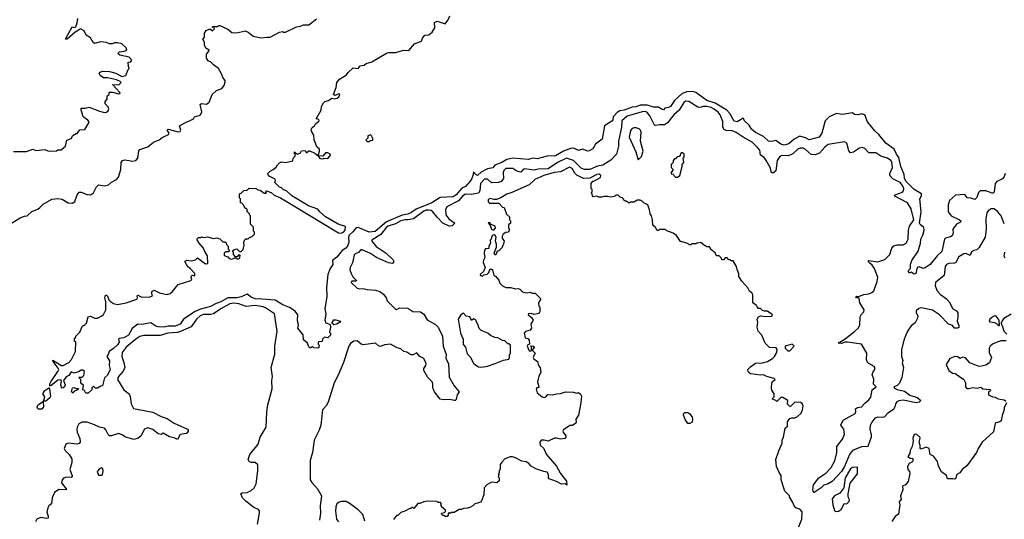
# Model space of a CAD drawing. Extents: x 2240384 to 2404287, y 351326 to 526670.
# Tile 142 of 256: x 2297866 to 2307606, y 439993 to 444937. Entities that reach past the tile are written whole.
import ezdxf

# ---------------------------------------------------------------- set-up
doc = ezdxf.new("R2010")
doc.units = 0

msp = doc.modelspace()

# ---------------------------------------------------------------- linework, layer by layer
at = {"layer": '0CON20XD'}
for points in [[(2297786.7, 442923.3), (2297870, 442975), (2297915, 442992.5), (2297940, 442995), (2297985, 443037.5), (2298045, 443062.5), (2298065, 443077.5), (2298097, 443113), (2298185, 443160), (2298245, 443168), (2298285, 443160.8), (2298345.6, 443125.6), (2298388.3, 443121.7), (2298410.9, 443139.1), (2298435, 443203.3), (2298455, 443230), (2298475, 443231.4), (2298535, 443205.7), (2298567, 443203), (2298596, 443225), (2298625, 443283.3), (2298645, 443303.3), (2298705, 443291.4), (2298745, 443302.5), (2298775, 443329.2), (2298825, 443356.2), (2298842.7, 443377.3), (2298865.8, 443455), (2298870, 443525), (2298882.5, 443545), (2298905, 443548.8), (2298985, 443538), (2299015, 443543.3), (2299034.1, 443565.9), (2299045, 443640), (2299055, 443653.3), (2299135, 443680), (2299190, 443725), (2299245, 443747.5), (2299275, 443772.5), (2299338.3, 443801.7), (2299345.8, 443815), (2299326.2, 443845), (2299335, 443853.8), (2299435, 443827.5), (2299455, 443830), (2299460, 443845), (2299446.7, 443885), (2299505, 443918.8), (2299546.7, 443935), (2299585.5, 443954.5), (2299595, 443976.7), (2299642.3, 443987.7), (2299655, 443996.7), (2299668, 444025), (2299651.7, 444098.3), (2299665, 444108.8), (2299715, 444102.5), (2299739.3, 444120.7), (2299768.8, 444195), (2299813.1, 444236.9), (2299866.7, 444255), (2299890, 444285), (2299899.3, 444320.7), (2299898.8, 444335), (2299874.3, 444364.3), (2299865.5, 444395.5), (2299834.1, 444454.1), (2299785, 444488.8), (2299755, 444518.8), (2299735, 444526.2), (2299715, 444557.5), (2299713, 444597), (2299738, 444625), (2299740, 444635), (2299707.5, 444655), (2299696, 444685), (2299695.7, 444715.7), (2299677.5, 444745), (2299693.3, 444765), (2299693.3, 444805), (2299710.7, 444829.3), (2299747.5, 444847.5), (2299775, 444827.5), (2299792.5, 444845), (2299788.3, 444858.3), (2299771.7, 444861.7), (2299775, 444870), (2299825, 444870), (2299835, 444880), (2299845, 444880), (2299925, 444844), (2299965, 444808.8), (2300015, 444806.7), (2300095, 444827.1), (2300125, 444814), (2300174.2, 444774.2), (2300255, 444757.5), (2300312.3, 444762.3), (2300345.5, 444764.5), (2300435, 444812.5), (2300465, 444820), (2300473, 444813), (2300495, 444812.5), (2300605, 444866.2), (2300645, 444871.2), (2300675, 444886), (2300725, 444886.2), (2300803.3, 444945)], [(2297805, 443633.3), (2297935, 443633.3), (2297995, 443656.7), (2298025, 443643.3), (2298115, 443652.5), (2298145, 443640), (2298185, 443637.5), (2298231.7, 443638.3), (2298245, 443650), (2298275, 443650), (2298320, 443685), (2298333.6, 443746.4), (2298375, 443762.5), (2298390.7, 443789.3), (2298425, 443810), (2298435, 443810), (2298461.7, 443848.3), (2298510, 443850), (2298550, 443915), (2298552.5, 443925), (2298541.7, 443941.7), (2298494, 443974), (2298473.3, 444045), (2298475, 444060), (2298515, 444060), (2298555, 444071.2), (2298655, 444031.2), (2298705, 444020), (2298725, 444023.3), (2298740, 444035), (2298748.8, 444055), (2298742.5, 444075), (2298713, 444103), (2298712.5, 444125), (2298730, 444155), (2298730, 444185), (2298750, 444195), (2298751.7, 444218.3), (2298785, 444220), (2298846.4, 444203.6), (2298860, 444205), (2298856.7, 444215), (2298783.3, 444296.7), (2298846.7, 444293.3), (2298870, 444315), (2298860, 444325), (2298822.3, 444342.3), (2298735, 444362.5), (2298695, 444360), (2298663.3, 444385), (2298654, 444405), (2298662.4, 444417.6), (2298683.7, 444426.3), (2298755, 444424.6), (2298817.2, 444407.2), (2298875, 444376.2), (2298916.4, 444383.6), (2298940, 444445), (2298950, 444455), (2298942.5, 444472.5), (2298940, 444515), (2298965, 444520), (2298977, 444537), (2298947.5, 444565), (2298856.1, 444586.1), (2298842.5, 444595), (2298840, 444605), (2298855, 444620), (2298900, 444625), (2298927.5, 444635), (2298919.3, 444659.3), (2298877, 444697), (2298835, 444707.5), (2298805, 444707.5), (2298783, 444697), (2298755, 444696.7), (2298725, 444712.5), (2298665, 444716.7), (2298605, 444700), (2298591.7, 444711.7), (2298565, 444758.8), (2298524.1, 444784.1), (2298503.3, 444825), (2298475, 444844), (2298465, 444843.8), (2298415, 444813.8), (2298335, 444742.9), (2298320, 444745), (2298346.9, 444795), (2298385, 444867.5), (2298405, 444860), (2298420, 444865), (2298436.2, 444905), (2298440.5, 444949.5)], [(2298848.6, 441745), (2298835, 441720.8), (2298795, 441683.1), (2298750, 441655), (2298742.5, 441625), (2298727.5, 441605), (2298755, 441560), (2298750, 441515), (2298760.8, 441475), (2298735, 441420), (2298706.4, 441393.6), (2298686.2, 441315), (2298668.3, 441311.7), (2298635, 441290), (2298615, 441290), (2298595, 441310), (2298580, 441295), (2298580, 441275), (2298545, 441240), (2298521.7, 441241.7), (2298506.4, 441266.4), (2298490, 441275), (2298497, 441317), (2298471.7, 441341.7), (2298470, 441375), (2298450, 441395), (2298455, 441400), (2298485, 441400), (2298500, 441415), (2298507.5, 441455), (2298489.3, 441469.3), (2298475, 441468.8), (2298448.6, 441451.4), (2298405, 441438.8), (2298375, 441453.3), (2298353.6, 441416.4), (2298325, 441403.3), (2298298.8, 441365), (2298316.2, 441325), (2298308.8, 441305), (2298295, 441293.3), (2298285, 441290), (2298280, 441300), (2298273.8, 441325), (2298280, 441365), (2298265, 441374), (2298245, 441370), (2298175.6, 441314.4), (2298165, 441313.3), (2298164.5, 441334.5), (2298173.2, 441355), (2298245, 441454.3), (2298251.8, 441475), (2298248.2, 441488.2), (2298196.2, 441555), (2298192.5, 441567.5), (2298262, 441525), (2298275, 441514.4), (2298295, 441514.2), (2298352.5, 441545), (2298380, 441575), (2298417.5, 441655), (2298420, 441745), (2298410, 441755), (2298410, 441785), (2298420, 441795), (2298420, 441805), (2298460, 441845), (2298485, 441900), (2298495, 441910), (2298505, 441910), (2298527, 441933), (2298542.5, 441997.5), (2298565, 442002.5), (2298605, 441982.5), (2298635, 441982.5), (2298680, 442005), (2298695, 442020), (2298716.7, 442065), (2298716.7, 442145), (2298710, 442185), (2298715, 442210), (2298725, 442210), (2298735, 442200), (2298747.5, 442165), (2298765, 442147.5), (2298795, 442127.5), (2298835, 442120), (2298920, 442135), (2299025, 442172.5), (2299030, 442185), (2299027.5, 442205), (2299035, 442212.5), (2299075, 442191.2), (2299156.4, 442193.6), (2299180, 442205), (2299172.5, 442225), (2299173, 442247), (2299195, 442260), (2299250, 442235), (2299323, 442217), (2299353.6, 442226.4), (2299375, 442242.5), (2299433.9, 442316.1), (2299560, 442355), (2299570, 442365), (2299561.2, 442385), (2299567, 442403), (2299575, 442407.5), (2299598.3, 442401.7), (2299597.5, 442425), (2299555, 442472.5), (2299530.7, 442490.7), (2299500, 442545), (2299515, 442557.5), (2299565, 442550), (2299605, 442560), (2299625, 442580), (2299705, 442520), (2299727, 442523), (2299725, 442600), (2299702.5, 442635), (2299686.1, 442676.1), (2299642.5, 442725), (2299620, 442765), (2299635, 442780), (2299655, 442780), (2299665, 442787.5), (2299685, 442782.5), (2299725, 442787.5), (2299785, 442772.5), (2299815, 442777.5), (2299845, 442770), (2299875, 442740), (2299895, 442740), (2299908.3, 442728.3), (2299911.7, 442711.7), (2299930, 442695), (2299930, 442665), (2299938.3, 442658.3), (2299940, 442645), (2299935, 442640), (2299901.7, 442638.3), (2299890, 442625), (2299890, 442605), (2299925, 442590), (2299940, 442575), (2299965, 442567.5), (2299995, 442580), (2300005, 442580), (2300015, 442570), (2300035, 442570), (2300045, 442580), (2300048.3, 442608.3), (2300035, 442610), (2300018.3, 442591.7), (2300001.7, 442591.7), (2299980, 442615), (2299980, 442635), (2299971.7, 442648.3), (2299985, 442660), (2300015, 442670), (2300041.7, 442641.7), (2300058.3, 442641.7), (2300077, 442663), (2300087.5, 442705), (2300082.5, 442725), (2300090, 442755), (2300103, 442767), (2300125, 442770), (2300138.3, 442781.7), (2300165, 442790), (2300190, 442815), (2300190, 442835), (2300180, 442845), (2300180, 442885), (2300150, 442915), (2300150, 442995), (2300140, 443005), (2300140, 443015), (2300111.7, 443041.7), (2300120, 443055), (2300105, 443070), (2300095, 443070), (2300080, 443105), (2300065, 443120), (2300050, 443125), (2300050, 443165), (2300040, 443175), (2300040, 443215), (2300058.3, 443221.7), (2300083, 443247), (2300115, 443250), (2300135, 443270), (2300203, 443267), (2300225, 443252.5), (2300245, 443250), (2300285, 443220), (2300305, 443220), (2300307.5, 443225), (2300297.5, 443235), (2300307.5, 443245), (2300355, 443225.5), (2300385, 443200.8), (2300445.2, 443175.2), (2300560, 443105), (2301019.4, 442829.4), (2301045, 442824.4), (2301070.3, 442835), (2301086.4, 442855), (2301089.7, 442889.7), (2301015.7, 442915), (2300892.1, 442985), (2300834.3, 443035), (2300815, 443062.5), (2300723.1, 443095), (2300559.4, 443195), (2300504.3, 443244.3), (2300475, 443254.4), (2300455, 443272), (2300435, 443280), (2300390, 443325), (2300397.5, 443345), (2300395, 443360), (2300335, 443390), (2300323, 443403), (2300322.5, 443415), (2300345, 443437.5), (2300375, 443453.3), (2300403, 443477), (2300415, 443500), (2300435, 443520), (2300455, 443530), (2300495, 443522.5), (2300568.3, 443541.7), (2300570, 443565), (2300590, 443585), (2300590, 443605), (2300580, 443615), (2300585, 443630), (2300601.7, 443611.7), (2300615, 443607.5), (2300645, 443620), (2300655, 443640), (2300691.7, 443641.7), (2300705, 443620), (2300725, 443640), (2300735, 443640), (2300785, 443617.5), (2300820, 443590), (2300833.3, 443635), (2300832.5, 443655), (2300805, 443680), (2300778.3, 443748.3), (2300777.5, 443795), (2300752.5, 443835), (2300750.7, 443849.3), (2300760.7, 443869.3), (2300783, 443887), (2300793.6, 443906.4), (2300830, 443935), (2300825, 443950), (2300800, 443955), (2300847, 444043), (2300853, 444077), (2300872.5, 444115), (2300885, 444126.7), (2300921.7, 444138.3), (2300955, 444160), (2300985, 444153.3), (2301008.3, 444161.7), (2301023.3, 444175), (2301032.5, 444195), (2301025, 444202.5), (2300985, 444187.5), (2300970, 444195), (2300996.7, 444265), (2301003.8, 444315), (2301030.7, 444349.3), (2301099.3, 444390.7), (2301116.2, 444415), (2301165, 444461.2), (2301216, 444454), (2301235, 444481.2), (2301272.3, 444487.7), (2301295, 444503.3), (2301349.5, 444520.5), (2301493.9, 444606.1), (2301516.4, 444613.6), (2301585, 444613.3), (2301666.1, 444633.9), (2301715, 444631.2), (2301770.8, 444699.2), (2301842.5, 444725), (2301852.5, 444755), (2301875, 444782.5), (2301915, 444788), (2301947, 444813), (2301972.5, 444855), (2301970.7, 444909.3), (2301995, 444922.5), (2302075, 444897.5), (2302104, 444935), (2302122.5, 444975)], [(2307614.7, 443415), (2307605, 443385.6), (2307587.9, 443362.1), (2307533.8, 443335), (2307516.7, 443315), (2307505.9, 443234.1), (2307498.3, 443221.7), (2307485, 443218.8), (2307422.9, 443242.9), (2307367.3, 443242.7), (2307351.9, 443228.1), (2307335, 443176.7), (2307315, 443156.7), (2307275, 443171.2), (2307240, 443175), (2307215, 443207.5), (2307125, 443202), (2307063.9, 443146.1), (2307049.7, 443105), (2307052, 443035), (2307079.1, 442995), (2307164.3, 442955), (2307176.5, 442945), (2307174.4, 442935), (2307132.5, 442915), (2307096.9, 442865), (2307100, 442825), (2307090.8, 442799.2), (2307075, 442788), (2307025, 442776), (2307015, 442766.2), (2306987, 442643), (2306940.5, 442599.5), (2306872.5, 442515), (2306825, 442482.5), (2306803.6, 442476.4), (2306765, 442490), (2306751.7, 442488.3), (2306736.7, 442465), (2306735, 442430), (2306715, 442420), (2306685, 442437.5), (2306665, 442430), (2306657.5, 442445), (2306657.5, 442455), (2306677.5, 442475), (2306678.8, 442515), (2306692.5, 442555), (2306753, 442647), (2306778.8, 442725), (2306782.1, 442765), (2306801.1, 442805), (2306812.3, 442855), (2306810.2, 442880.2), (2306775, 442911.3), (2306768.6, 442925), (2306784.6, 443034.6), (2306771.8, 443165), (2306785.7, 443195), (2306786.2, 443215), (2306715, 443258.2), (2306635, 443335.9), (2306619.8, 443365), (2306616.2, 443406.2), (2306584.3, 443484.3), (2306562.6, 443572.6), (2306540.4, 443605), (2306517.1, 443657.1), (2306435, 443714.4), (2306365, 443801.2), (2306325, 443836.2), (2306253.8, 443925), (2306225, 443996), (2306195, 444005.7), (2306165, 443996.7), (2306125, 444000), (2306105, 444015.8), (2306005, 444000), (2305945, 444010), (2305875, 443976.1), (2305834, 443936), (2305801.4, 443815), (2305775, 443775.4), (2305675, 443747.6), (2305639.3, 443769.3), (2305585, 443782.7), (2305526.8, 443753.2), (2305475, 443708.5), (2305430, 443695), (2305395, 443705.8), (2305345, 443741.2), (2305305, 443730), (2305275, 443735.7), (2305225, 443780), (2305145, 443822), (2305105, 443853.1), (2305082.6, 443892.6), (2305036.5, 443935), (2305025, 443958.8), (2305015, 443958.6), (2304995.6, 443945), (2304965, 443926.9), (2304935, 443931.5), (2304889.8, 444009.8), (2304861.6, 444041.6), (2304745, 444109.8), (2304665, 444136.1), (2304555, 444216.2), (2304525, 444227.5), (2304465, 444222.9), (2304420.8, 444205), (2304345, 444138.1), (2304305, 444077.3), (2304285, 444067.3), (2304248.3, 444061.7), (2304233.8, 444046.2), (2304215, 444050.8), (2304185, 444071.1), (2304135, 444071.4), (2304075, 444091.5), (2304005, 444091.3), (2303965, 444076.2), (2303925, 444071.1), (2303845, 444041.1), (2303802.2, 444035), (2303775, 444019.2), (2303735.4, 443975), (2303733.3, 443945), (2303725, 443931.8), (2303650.6, 443885), (2303628, 443755), (2303563.8, 443705), (2303535, 443657.5), (2303499.5, 443640.5), (2303485, 443636.2), (2303435, 443654.2), (2303395, 443642.5), (2303355, 443663.1), (2303325, 443665.4), (2303245, 443634.6), (2303165, 443589.7), (2303084.5, 443585.5), (2302985, 443560.6), (2302945, 443568.1), (2302895, 443554), (2302745, 443565.3), (2302685, 443553.8), (2302636.7, 443525), (2302565, 443497.1), (2302545, 443471.4), (2302495, 443460.7), (2302432, 443428), (2302395, 443395.7), (2302380.5, 443400.5), (2302355, 443432.5), (2302352.9, 443405), (2302339.6, 443365), (2302321.2, 443338.8), (2302275.8, 443285), (2302241.3, 443268.7), (2302185, 443204.7), (2302155, 443185.5), (2302025, 443178), (2301943.3, 443125), (2301789.5, 443060.5), (2301735, 443024.3), (2301705, 443011.7), (2301648.6, 443001.4), (2301493.1, 442936.9), (2301382.3, 442842.3), (2301323.8, 442835), (2301215, 442880.8), (2301195, 442878), (2301161.9, 442838.1), (2301124.5, 442805.5), (2301118.1, 442785), (2301121.4, 442735), (2301107.5, 442695), (2301093.8, 442675), (2301057.4, 442652.6), (2301005, 442585.7), (2300960, 442555), (2300965, 442516), (2300936.7, 442475), (2300915.5, 442414.5), (2300902.7, 442287.3), (2300903, 442197), (2300883.3, 442075), (2300895.8, 442025), (2300883.9, 441963.9), (2300895, 441937.5), (2300930, 441925), (2300937, 441917), (2300940, 441895), (2300932.5, 441845), (2300940, 441835), (2300940, 441815), (2300915, 441790), (2300880, 441795), (2300860, 441775), (2300858.3, 441751.7), (2300825, 441750), (2300820, 441745), (2300820, 441725), (2300827.5, 441717.5), (2300825, 441692.5), (2300815, 441687.5), (2300775, 441690), (2300765, 441700), (2300755, 441700), (2300745, 441690), (2300735, 441690), (2300725, 441700), (2300713.3, 441735), (2300675, 441767.5), (2300669.7, 441819.7), (2300616, 441885), (2300623.8, 441915), (2300612.9, 441965), (2300617.8, 442015), (2300592.8, 442052.8), (2300535, 442090), (2300468.5, 442115), (2300395, 442162.2), (2300265, 442170.4), (2300195, 442175.8), (2300155, 442192.7), (2300115, 442221.4), (2300055.8, 442195), (2300015, 442185.4), (2299924.3, 442185.7), (2299855.5, 442145), (2299811.2, 442128.8), (2299755, 442097.3), (2299655, 442073.5), (2299602, 442048), (2299487.3, 441972.7), (2299455, 441925.6), (2299405, 441903.2), (2299335, 441903.2), (2299295, 441894.8), (2299235, 441898.9), (2299214.2, 441905), (2299165, 441937.1), (2299075, 441919.5), (2299035, 441923.5), (2298979.1, 441880.9), (2298943.8, 441815), (2298895, 441789.2), (2298848.8, 441781.2), (2298843.8, 441775), (2298848.6, 441745)], [(2305821.5, 440331.5), (2305793.1, 440305), (2305725, 440260), (2305715, 440270), (2305712, 440285), (2305720, 440335), (2305770.6, 440405), (2305839.9, 440450.1), (2305894.8, 440505.2), (2305929.2, 440570.8), (2305948.6, 440655), (2305948.6, 440715), (2306005.5, 440784.5), (2306024.6, 440835), (2306018.7, 440885), (2305990, 440925), (2306011.9, 440975), (2306130, 441040), (2306136.9, 441055), (2306135.7, 441085), (2306155, 441100), (2306195, 441106.7), (2306226.5, 441143.5), (2306265, 441174.5), (2306285, 441202.9), (2306297.9, 441275), (2306337.5, 441305), (2306310.9, 441330.9), (2306315, 441380), (2306299.7, 441425), (2306307.8, 441452.2), (2306327.1, 441475), (2306327.1, 441495), (2306320.5, 441505), (2306265.1, 441535.1), (2306250.7, 441550.7), (2306243.2, 441575), (2306245, 441636), (2306195, 441725.6), (2306055, 441747.4), (2306032.9, 441747.1), (2305995, 441732.7), (2305963.3, 441735), (2306031.1, 441778.9), (2306125, 441852.5), (2306159.2, 441885), (2306177, 441915), (2306181.8, 441995), (2306195, 442024.5), (2306218.2, 442045), (2306220.4, 442065), (2306176.5, 442135), (2306168.9, 442178.9), (2306165, 442184), (2306145, 442184.6), (2306136, 442195), (2306145, 442200.6), (2306165, 442199.2), (2306215, 442219.2), (2306265, 442222.9), (2306295, 442236.5), (2306314.7, 442255), (2306348.2, 442345), (2306354.6, 442385), (2306321.1, 442475), (2306299, 442509), (2306276.9, 442526.9), (2306261.1, 442545), (2306265.8, 442554.2), (2306355, 442539.6), (2306425, 442564), (2306475.4, 442615), (2306493.4, 442676.6), (2306515, 442700), (2306545, 442710.4), (2306605, 442710.4), (2306635, 442725.6), (2306655.7, 442764.3), (2306658.5, 442855), (2306666.8, 442895), (2306710.9, 442955), (2306686, 443065), (2306648.2, 443125), (2306517.8, 443195), (2306528.1, 443205), (2306598.6, 443231.4), (2306608.4, 443245), (2306611.7, 443265), (2306600.2, 443295), (2306575.2, 443325), (2306502.6, 443362.6), (2306474.6, 443394.6), (2306474.7, 443415), (2306501.5, 443475), (2306495, 443531.1), (2306484.5, 443545), (2306450.6, 443565), (2306395, 443582), (2306374.4, 443594.4), (2306335, 443618.4), (2306265, 443617.9), (2306225, 443663.3), (2306205, 443671.1), (2306175, 443665.6), (2306115, 443625.7), (2306085, 443620), (2306069.1, 443639.1), (2306046.9, 443715), (2306026.8, 443726.8), (2305865, 443703.5), (2305830.9, 443675), (2305778.8, 443615), (2305735, 443598.8), (2305695, 443602.5), (2305635.7, 443655.7), (2305615, 443664.1), (2305585.5, 443664.5), (2305564.8, 443655.2), (2305515, 443608.3), (2305495, 443598), (2305465, 443589.3), (2305405, 443592.4), (2305386.6, 443583.4), (2305359.6, 443545), (2305347.3, 443442.7), (2305315, 443418.9), (2305303.3, 443423.3), (2305290, 443475), (2305251.4, 443545), (2305231.7, 443571.7), (2305195.5, 443595.5), (2305186.6, 443645), (2305163.8, 443673.8), (2305112.4, 443725), (2305022.8, 443772.8), (2304955, 443822.2), (2304915, 443836.4), (2304855, 443841.4), (2304835, 443850), (2304822.4, 443872.4), (2304820.8, 443930.8), (2304793.9, 443995), (2304775, 444020.9), (2304727.9, 444055), (2304705, 444068.4), (2304665, 444079.2), (2304631.3, 444078.7), (2304595, 444068.1), (2304575, 444070.8), (2304485, 444128.9), (2304455, 444130.7), (2304435, 444117.5), (2304389.3, 444040.7), (2304338.5, 443995), (2304274.8, 443915), (2304245, 443896.3), (2304195, 443897.7), (2304155, 443889), (2304145, 443893.3), (2304099.7, 443985), (2304077.3, 444015), (2304056.9, 444026.9), (2304024.2, 444025.8), (2303920, 443995), (2303875, 443982.9), (2303823.4, 443935), (2303821, 443875), (2303791.2, 443735), (2303790, 443685), (2303770.5, 443605), (2303714.7, 443545.3), (2303635, 443497.1), (2303581.8, 443488.2), (2303505, 443455.2), (2303455, 443454.5), (2303419, 443469), (2303345, 443544.2), (2303275, 443566.6), (2303187.3, 443522.7), (2303095, 443460.7), (2302993.8, 443456.2), (2302955, 443448.4), (2302860.2, 443459.8), (2302846.6, 443453.4), (2302825, 443428.5), (2302785, 443438.6), (2302745, 443464.5), (2302714, 443466), (2302675, 443463.9), (2302654.8, 443445), (2302648.9, 443425), (2302653.5, 443365), (2302630, 443335), (2302603.5, 443326.5), (2302535, 443322), (2302495, 443358.1), (2302465, 443357.4), (2302425, 443314.7), (2302416.7, 443243.3), (2302405, 443219.6), (2302335, 443207.3), (2302275, 443211.1), (2302251.2, 443195), (2302206.4, 443143.6), (2302092.5, 443085), (2302078.5, 443055), (2302083.2, 443005), (2302112.5, 442965), (2302170, 442925), (2302145, 442896.4), (2302115, 442895.3), (2302053.2, 442923.2), (2301995, 442981.9), (2301953.6, 443035), (2301935, 443048.1), (2301913.7, 443053.7), (2301885, 443052.6), (2301865, 443043.7), (2301763.1, 442966.9), (2301705, 442956.4), (2301675, 442956.9), (2301635, 442946.7), (2301585, 442918.4), (2301512.5, 442895), (2301495, 442882.9), (2301437.7, 442812.3), (2301350, 442755), (2301350.8, 442745), (2301393, 442693), (2301490.2, 442625), (2301557.8, 442565), (2301566.7, 442545), (2301554.1, 442525.9), (2301515, 442531.2), (2301395, 442582.9), (2301335, 442624.1), (2301255, 442660.2), (2301241.5, 442658.5), (2301217.4, 442632.6), (2301185, 442619.4), (2301175, 442608.8), (2301159.3, 442530.7), (2301135.4, 442485), (2301133.1, 442463.1), (2301143.6, 442425), (2301163.2, 442393.2), (2301198.6, 442355), (2301195, 442348.8), (2301151.5, 442348.5), (2301144.4, 442335), (2301205, 442278.9), (2301226.6, 442273.4), (2301265, 442275.5), (2301305, 442266.1), (2301385, 442260), (2301427.3, 442247.3), (2301465, 442221.4), (2301490, 442185), (2301500.8, 442155), (2301582.7, 442072.7), (2301595, 442070.5), (2301625, 442084.4), (2301705, 442081.5), (2301755, 442049.7), (2301832, 442045), (2301863.1, 442023.1), (2301896.1, 441966.1), (2301979.3, 441919.3), (2302005.2, 441895.2), (2302049.2, 441805), (2302056.6, 441705), (2302085.6, 441625), (2302082.5, 441585), (2302108.2, 441535), (2302115, 441400), (2302162.9, 441312.9), (2302213.3, 441255), (2302193.3, 441225), (2302185, 441180), (2302175, 441170), (2302165, 441167.5), (2302121.2, 441178.8), (2302056.4, 441176.4), (2302025, 441182.5), (2301970, 441255), (2301954.4, 441295), (2301954, 441335), (2301946.2, 441355), (2301903.8, 441395), (2301865, 441464), (2301865.4, 441485), (2301884.6, 441515), (2301888, 441535), (2301865.5, 441585.5), (2301825, 441604), (2301795, 441638.8), (2301759.8, 441620.2), (2301735, 441622.1), (2301695, 441645.5), (2301665, 441654.2), (2301635, 441680.4), (2301599.6, 441689.6), (2301535, 441727.7), (2301475, 441720.8), (2301435, 441703.1), (2301415, 441708.9), (2301385, 441736.5), (2301265, 441718), (2301244.7, 441724.7), (2301205, 441758.4), (2301170.8, 441755), (2301138.8, 441731.2), (2301120.9, 441705), (2301070.3, 441545), (2301015, 441420.5), (2300978, 441345), (2300919.2, 441150.8), (2300898.7, 441115), (2300862.4, 441075), (2300844.2, 440925), (2300829.5, 440875), (2300780.8, 440775), (2300763.2, 440655), (2300739.1, 440575), (2300740.9, 440385), (2300756.6, 440356.6), (2300813.1, 440295), (2300850.9, 440225), (2300838.5, 440125), (2300840.9, 440055), (2300833, 439983)], [(2303985, 443550), (2304016.1, 443583.9), (2304033.9, 443636.1), (2304008.9, 443735), (2304015, 443822.5), (2304008.5, 443845), (2303995, 443858.5), (2303965, 443867.5), (2303945, 443866.7), (2303925, 443859.4), (2303909.2, 443840.8), (2303896.2, 443775), (2303960.4, 443630.4), (2303985, 443550)], [(2301325, 443730), (2301335, 443740), (2301360, 443745), (2301360, 443765), (2301351.7, 443771.7), (2301350, 443785), (2301335, 443797.5), (2301311.7, 443788.3), (2301310, 443765), (2301290, 443745), (2301305, 443730), (2301325, 443730)], [(2300865, 443560), (2300875, 443567.5), (2300915, 443563.8), (2300940, 443595), (2300937.5, 443605), (2300915, 443618), (2300891.7, 443618.3), (2300865, 443587.5), (2300820, 443590), (2300835, 443562.5), (2300865, 443560)], [(2304375, 443380), (2304397.5, 443395), (2304420, 443485), (2304420, 443505), (2304437.5, 443525), (2304430, 443565), (2304440, 443575), (2304440, 443605), (2304425, 443620), (2304415, 443620), (2304401.7, 443608.3), (2304400, 443595), (2304388.3, 443581.7), (2304371.7, 443578.3), (2304355, 443560), (2304345, 443560), (2304330, 443545), (2304330, 443525), (2304310, 443505), (2304310, 443475), (2304330, 443455), (2304310, 443425), (2304311.7, 443411.7), (2304328.3, 443408.3), (2304355, 443380), (2304375, 443380)], [(2304330, 442825), (2304268.3, 442848.3), (2304255, 442860), (2304195, 442860), (2304185, 442850), (2304171.7, 442851.7), (2304155, 442880), (2304130, 442905), (2304127, 442957), (2304117, 442997), (2304102.5, 443015), (2304097, 443057), (2304080, 443105), (2304045, 443120), (2304025, 443140), (2304005, 443150), (2303975, 443150), (2303945, 443130), (2303905, 443130), (2303895, 443122.5), (2303865, 443140), (2303855, 443140), (2303840, 443155), (2303835, 443170), (2303805, 443180), (2303785, 443200), (2303765, 443200), (2303751.7, 443188.3), (2303715, 443180), (2303685, 443187.5), (2303645, 443187.5), (2303625, 443180), (2303595, 443180), (2303575, 443190), (2303540, 443185), (2303531.7, 443191.7), (2303530, 443215), (2303520, 443225), (2303530, 443235), (2303530, 443255), (2303520, 443265), (2303520, 443315), (2303535, 443340), (2303545, 443340), (2303612.5, 443375), (2303613.8, 443395), (2303597, 443407), (2303575, 443404.2), (2303505, 443368.8), (2303445, 443365.6), (2303378.7, 443398.7), (2303357.8, 443417.8), (2303330, 443465), (2303305, 443477.9), (2303215, 443430.6), (2303154.4, 443424.4), (2303050, 443395), (2302962.5, 443355), (2302905, 443303.8), (2302735, 443226.2), (2302685, 443208.8), (2302625, 443172.5), (2302581.7, 443158.3), (2302555, 443157.5), (2302515, 443167.5), (2302500, 443155), (2302500, 443135), (2302513, 443123), (2302605, 443120), (2302641.7, 443081.7), (2302658.3, 443078.3), (2302681.7, 443011.7), (2302710, 442985), (2302710, 442955), (2302720, 442945), (2302720, 442925), (2302703, 442907), (2302700, 442895), (2302700, 442875), (2302710, 442865), (2302700, 442835), (2302675, 442830), (2302650, 442815), (2302637.5, 442795), (2302637.5, 442775), (2302657.5, 442745), (2302650, 442705), (2302641.7, 442698.3), (2302638.3, 442681.7), (2302605, 442650), (2302590, 442645), (2302575, 442610), (2302565, 442610), (2302560, 442625), (2302583.6, 442686.4), (2302583.3, 442715), (2302572.5, 442745), (2302581.2, 442785), (2302565, 442806.7), (2302546.4, 442803.6), (2302537.5, 442795), (2302530, 442765), (2302520, 442755), (2302522.5, 442725), (2302507.5, 442695), (2302507, 442673), (2302475, 442670), (2302463, 442657), (2302460, 442625), (2302467.5, 442585), (2302453, 442557), (2302450, 442535), (2302471.2, 442485), (2302455, 442446.7), (2302420, 442415), (2302424.4, 442404.4), (2302445, 442400), (2302458.8, 442411.2), (2302489.7, 442420.3), (2302505.7, 442434.3), (2302517.5, 442465), (2302531.7, 442471.7), (2302541.7, 442461.7), (2302555, 442410), (2302576.4, 442396.4), (2302605, 442360), (2302615, 442330), (2302643, 442303), (2302675, 442287.5), (2302725, 442287.5), (2302767, 442273), (2302797, 442277), (2302815, 442270), (2302840, 442245), (2302865, 442237.5), (2302885, 442233.3), (2302915, 442240), (2302935, 442230), (2302965, 442230), (2303020, 442175), (2302997.5, 442135), (2303003, 442103), (2303011.7, 442091.7), (2303012.5, 442045), (2303005, 442032.5), (2302985, 442026.2), (2302955, 442019.2), (2302925, 442028), (2302900, 442025), (2302897.5, 442015), (2302929.7, 441989.7), (2302946.7, 441965), (2302923.3, 441925), (2302927.5, 441885), (2302917.5, 441865), (2302868.3, 441851.7), (2302857.5, 441835), (2302865, 441787.5), (2302891.7, 441781.7), (2302907, 441767), (2302910, 441725), (2302891.7, 441718.3), (2302887.5, 441705), (2302905, 441660), (2302915, 441657.5), (2302930, 441665), (2302930, 441695), (2302921.7, 441708.3), (2302947, 441707), (2302960, 441695), (2302940, 441675), (2302940, 441665), (2302967.5, 441635), (2302955, 441620), (2302946.7, 441595), (2302952, 441582), (2302987.5, 441555), (2303000, 441515), (2303013.3, 441495), (2303020, 441445), (2303000.8, 441409.2), (2302989.2, 441355), (2303003.3, 441305), (2303001.7, 441298.3), (2302982.5, 441295), (2302976.2, 441283.8), (2302984.2, 441244.2), (2303035, 441206.2), (2303055, 441200), (2303070, 441205), (2303091.7, 441228.3), (2303135, 441223.8), (2303175, 441236), (2303215, 441236.7), (2303265, 441253.8), (2303345, 441252.5), (2303375, 441242.5), (2303395, 441247.5), (2303415, 441230), (2303423, 441213), (2303417.5, 441145), (2303394, 441025), (2303366.7, 440985), (2303372, 440955), (2303368, 440945), (2303335, 440922.5), (2303305, 440922.5), (2303295, 440910), (2303258.3, 440888.3), (2303245, 440880), (2303240, 440865), (2303241.2, 440855), (2303269.2, 440819.2), (2303270, 440805), (2303258.1, 440791.9), (2303216.9, 440786.9), (2303177.3, 440797.3), (2303155, 440796.2), (2303095, 440766.7), (2303053, 440777), (2303025, 440776.7), (2303010, 440755), (2303015, 440727.5), (2303050, 440695), (2303075, 440636.7), (2303177.3, 440517.3), (2303216.4, 440446.4), (2303275, 440370), (2303280, 440330), (2303263, 440343), (2303225, 440339.2), (2303175.8, 440365.8), (2303105, 440392), (2303096, 440405), (2303096, 440435), (2303085, 440460), (2303050, 440465), (2302972.3, 440492.3), (2302925, 440520), (2302903.9, 440543.9), (2302875, 440562.5), (2302835, 440567.5), (2302771.7, 440601.7), (2302741.7, 440611.7), (2302718.3, 440611.7), (2302665, 440590), (2302635, 440560), (2302620, 440535), (2302620, 440485), (2302610, 440475), (2302610, 440455), (2302602.5, 440445), (2302607.5, 440435), (2302600, 440415), (2302610, 440405), (2302610, 440375), (2302585, 440352.5), (2302535, 440359.2), (2302487, 440333), (2302460, 440305), (2302457.5, 440235), (2302433.6, 440176.4), (2302426.1, 440163.9), (2302395, 440153.8), (2302367.5, 440145), (2302350, 440125), (2302325, 440112.5), (2302295, 440102.5), (2302258.3, 440101.7), (2302235, 440090), (2302215, 440090), (2302165, 440060), (2302135, 440060), (2302125, 440050), (2302115, 440060), (2302100, 440045), (2302108.3, 440031.7), (2302095, 440020), (2302075, 440020), (2302065, 440030), (2302051.7, 440031.7), (2302041.7, 440041.7), (2302040, 440055), (2302068.3, 440061.7), (2302078.3, 440071.7), (2302080, 440085), (2302040, 440115), (2302040, 440125), (2302030, 440135), (2302040, 440145), (2302028.3, 440158.3), (2302005, 440160), (2301995, 440170), (2301905, 440172.5), (2301865, 440167.5), (2301825, 440150), (2301805, 440150), (2301765, 440100), (2301755, 440110), (2301745, 440110), (2301735, 440100), (2301725, 440100), (2301675, 440072.5), (2301635, 440060), (2301608.3, 440031.7), (2301595, 440030), (2301565, 439992.5)], [(2307606.3, 442916.3), (2307574.7, 442994.7), (2307542.7, 443035), (2307505, 443064.5), (2307475, 443065.4), (2307447.5, 443045), (2307433.9, 443025), (2307423.7, 442966.3), (2307428.1, 442865), (2307418.2, 442785), (2307358.3, 442681.7), (2307335, 442660), (2307305, 442653.3), (2307280.7, 442639.3), (2307267.1, 442602.9), (2307225, 442622.1), (2307205, 442620.5), (2307155, 442591.2), (2307125.8, 442535.8), (2307115, 442527.3), (2307056.6, 442523.4), (2307035.2, 442514.8), (2307021.6, 442495), (2307010.5, 442405), (2306925.2, 442334.8), (2306921.4, 442305), (2306942.4, 442252.4), (2306975, 442218.2), (2307035, 442175.3), (2307059.6, 442145), (2307097.4, 442077.4), (2307133.3, 442055), (2307145.7, 442035.7), (2307147, 441995), (2307139.7, 441955), (2307157.9, 441912.1), (2307155, 441892.5), (2307144.2, 441885.8), (2307115, 441885.7), (2307092, 441915), (2307055, 441923.4), (2306964.5, 442015), (2306895, 442062.7), (2306785, 442087.3), (2306760.7, 442079.3), (2306735.5, 442055), (2306734.5, 442035), (2306750, 442005), (2306746, 441985), (2306725, 441937.5), (2306685, 441907.5), (2306650, 441855), (2306616.7, 441775), (2306590, 441675), (2306588.8, 441605), (2306601.2, 441565), (2306597.3, 441542.7), (2306609.8, 441495), (2306592.7, 441397.3), (2306569.1, 441340.9), (2306545, 441318.8), (2306517.5, 441305), (2306512.5, 441295), (2306545, 441277.1), (2306620.4, 441260.4), (2306672.2, 441222.2), (2306745, 441199.6), (2306774.4, 441175), (2306776.9, 441165), (2306765, 441153.4), (2306735, 441145.9), (2306605, 441171.9), (2306563.8, 441166.2), (2306544.5, 441155), (2306528.9, 441135), (2306523.1, 441105), (2306509.5, 441080.5), (2306455, 441043.6), (2306421.6, 441008.4), (2306405, 441000), (2306355, 441002.9), (2306324.3, 440995), (2306294.4, 440955), (2306280.2, 440919.8), (2306275.4, 440885), (2306289.1, 440829.1), (2306289.2, 440805), (2306257.7, 440712.3), (2306195, 440709.1), (2306105, 440673.8), (2306074.7, 440635), (2306026.3, 440515), (2305995, 440465.3), (2305905, 440366.9), (2305864.2, 440345), (2305821.5, 440331.5)], [(2302555, 442853.3), (2302573.3, 442875), (2302570, 442895), (2302531.7, 442911.7), (2302515, 442930), (2302501.7, 442928.3), (2302521.7, 442901.7), (2302532.5, 442865), (2302555, 442853.3)], [(2305560.7, 439889.3), (2305601.9, 439995), (2305605.7, 440065.7), (2305585, 440092.5), (2305545, 440107.5), (2305527.5, 440125), (2305515, 440160), (2305480, 440215), (2305480, 440225), (2305435, 440270), (2305397.5, 440385), (2305397.5, 440425), (2305377.5, 440455), (2305352.5, 440515), (2305347.5, 440585), (2305375, 440670), (2305407.5, 440745), (2305407.5, 440775), (2305422.5, 440805), (2305440, 440895), (2305460, 440915), (2305461.7, 440958.3), (2305485, 440990), (2305505, 440997.5), (2305535, 440997.5), (2305560.7, 441009.3), (2305597.5, 441045), (2305610, 441075), (2305616.7, 441115), (2305605, 441140), (2305595, 441147.5), (2305535, 441153.3), (2305495, 441112.5), (2305485, 441110), (2305463, 441133), (2305465, 441170), (2305415, 441197.5), (2305395, 441197.5), (2305355, 441160), (2305345, 441170), (2305311.7, 441181.7), (2305311.7, 441188.3), (2305330, 441205), (2305330, 441235), (2305305, 441270), (2305302.5, 441295), (2305305, 441340), (2305313.6, 441356.4), (2305340, 441375), (2305330, 441385), (2305256.1, 441406.1), (2305225, 441422.5), (2305195, 441420), (2305095, 441434), (2305077.5, 441445), (2305067.5, 441465), (2305070, 441475), (2305097, 441503), (2305145, 441537.5), (2305215, 441540), (2305265, 441553.3), (2305312.5, 441585), (2305332.5, 441605), (2305357.5, 441645), (2305360, 441675), (2305348.3, 441688.3), (2305285, 441692.5), (2305240, 441735), (2305207.5, 441815), (2305172.5, 441855), (2305162.5, 441895), (2305167.5, 441945), (2305162.5, 441975), (2305173.6, 441996.4), (2305195, 442007.5), (2305245, 441999.2), (2305305, 442003.3), (2305312.5, 442015), (2305265, 442052.5), (2305233.3, 442053.3), (2305215, 442060), (2305195, 442080), (2305175, 442080), (2305160, 442095), (2305155, 442110), (2305120, 442135), (2305117.5, 442215), (2305110, 442235), (2305085, 442250), (2305070, 442285), (2305010.7, 442350.7), (2304980, 442395), (2304981.7, 442421.7), (2304962.5, 442465), (2304957.5, 442495), (2304925, 442550), (2304905, 442550), (2304895, 442560), (2304881.7, 442561.7), (2304865, 442580), (2304845, 442580), (2304828.3, 442561.7), (2304811.7, 442561.7), (2304808.3, 442578.3), (2304785, 442600), (2304761.7, 442601.7), (2304751.7, 442611.7), (2304750, 442625), (2304700, 442665), (2304700, 442675), (2304688.3, 442688.3), (2304665, 442690), (2304655, 442700), (2304645, 442700), (2304605, 442732.5), (2304563, 442727), (2304555, 442720), (2304515, 442720), (2304505, 442710), (2304495, 442710), (2304467, 442727), (2304403, 442743), (2304363, 442803), (2304330, 442825)], [(2307615, 442576.2), (2307605.5, 442595.5), (2307610.3, 442635)], [(2300220, 439945), (2300238.6, 440055), (2300237.5, 440077.5), (2300229.2, 440089.2), (2300180.9, 440110.9), (2300102.6, 440172.6), (2300071.9, 440205), (2300053.3, 440245), (2300066.2, 440253.8), (2300115, 440258), (2300155, 440278.1), (2300184.4, 440305), (2300205.5, 440345), (2300222.7, 440472.7), (2300222.3, 440532.3), (2300195, 440554), (2300155, 440554), (2300135, 440563.8), (2300126.4, 440586.4), (2300144.3, 440635), (2300224.2, 440735), (2300244.3, 440805), (2300306, 440905), (2300309.4, 441055), (2300321.4, 441125), (2300363.3, 441283.3), (2300358.8, 441365), (2300366.2, 441405), (2300354, 441495), (2300391.7, 441628.3), (2300389.5, 441705), (2300412, 441855), (2300386, 442025), (2300298.1, 442085), (2300275, 442096.7), (2300195, 442109.7), (2300105, 442098.6), (2300035, 442125.8), (2299985, 442130.6), (2299945.1, 442124.9), (2299855, 442076.1), (2299785, 442026.9), (2299755, 442019.8), (2299685, 442018.4), (2299652, 442005), (2299614.8, 441975), (2299563.7, 441896.3), (2299458.2, 441851.8), (2299425, 441841.9), (2299330.8, 441835), (2299255, 441811.1), (2299095, 441812.9), (2299055, 441801.8), (2299015, 441774.3), (2298920.5, 441695), (2298881.2, 441645), (2298875, 441603.3), (2298897.8, 441545), (2298906.2, 441495), (2298889.6, 441460.4), (2298844.6, 441405), (2298834.3, 441375), (2298895, 441274), (2298950, 441235), (2298959.7, 441209.7), (2298969.2, 441135), (2298990.8, 441090.8), (2299184.1, 441054.1), (2299265, 441008.8), (2299325, 440991.2), (2299395.7, 440945.7), (2299525, 440886), (2299533.3, 440875), (2299533.3, 440865), (2299515, 440843.8), (2299455, 440833.3), (2299427, 440783), (2299395, 440800), (2299348.3, 440808.3), (2299285, 440846.7), (2299265, 440832.5), (2299235, 440840), (2299182.3, 440882.3), (2299135, 440899.2), (2299101.2, 440885), (2299065, 440816.7), (2299037.5, 440795), (2298995, 440781.2), (2298905, 440810), (2298885, 440826), (2298843.6, 440843.6), (2298775, 440820), (2298755, 440820), (2298742, 440832), (2298719.3, 440879.3), (2298704.5, 440894.5), (2298655, 440903.8), (2298605, 440929.2), (2298535, 440954.4), (2298485, 440953.1), (2298451.2, 440938.8), (2298433.9, 440906.1), (2298430, 440885), (2298434.6, 440855), (2298461.7, 440791.7), (2298464.3, 440755), (2298455, 440744.4), (2298432.3, 440737.7), (2298346, 440746), (2298323.6, 440735), (2298305.7, 440695), (2298315.7, 440675), (2298356, 440636), (2298381.6, 440591.6), (2298383.6, 440555), (2298363.8, 440485), (2298385.5, 440424.5), (2298384.2, 440415), (2298375, 440408.1), (2298325, 440410), (2298300.3, 440399.7), (2298285.7, 440384.3), (2298280.8, 440355), (2298325.7, 440295), (2298326, 440285), (2298251.8, 440288.2), (2298211.7, 440258.3), (2298187.1, 440205), (2298181.2, 440145), (2298153, 440127), (2298143, 440107), (2298135.8, 440065), (2298148.5, 440025), (2298148, 440005), (2298135, 440001.5), (2298075, 440012.2), (2298035.5, 439994.5), (2298022, 439968)], [(2302425, 441497.5), (2302455, 441503.3), (2302495, 441510), (2302570, 441535), (2302650.7, 441569.3), (2302705, 441577.5), (2302712.5, 441595), (2302710, 441625), (2302720, 441635), (2302720, 441715), (2302705, 441730), (2302695, 441730), (2302665, 441760), (2302643, 441763), (2302595, 441787.5), (2302565, 441793.3), (2302525, 441813.3), (2302496.1, 441836.1), (2302431.7, 441861.7), (2302412.3, 441882.3), (2302399.2, 441925), (2302375, 441966.7), (2302355, 441976.7), (2302335, 441960), (2302318, 441998), (2302284.1, 442004.1), (2302255, 442033.3), (2302229.2, 442015), (2302203.1, 441975), (2302226.2, 441835), (2302254.3, 441774.3), (2302253.6, 441723.6), (2302275.9, 441695.9), (2302292, 441632), (2302322, 441602), (2302355, 441537.5), (2302377, 441517), (2302405, 441502.5), (2302425, 441497.5)], [(2307555, 441910), (2307560, 441915), (2307556.2, 441965), (2307525, 442002.5), (2307515, 442007.5), (2307495, 442000), (2307462.5, 441975), (2307457.5, 441955), (2307465, 441947.5), (2307510, 441940), (2307540, 441925), (2307545, 441910), (2307555, 441910)], [(2307675, 442022), (2307601.2, 441978.8), (2307587.3, 441962.7), (2307576.7, 441935), (2307577.5, 441917.5), (2307585, 441910), (2307601.2, 441855), (2307630, 441825)], [(2300975, 441916.7), (2300952.5, 441935), (2300973.9, 441966.1), (2300995, 441967.5), (2301040, 441955), (2301035, 441940), (2301025, 441940), (2301005, 441923.3), (2300975, 441916.7)], [(2305485, 441660), (2305527.5, 441705), (2305507, 441727), (2305440, 441705), (2305440, 441685), (2305465, 441660), (2305485, 441660)], [(2307625, 441760), (2307575, 441760), (2307525, 441743.3), (2307488.8, 441725), (2307466, 441705), (2307458, 441685), (2307458, 441645), (2307478, 441595), (2307458.3, 441541.7), (2307425, 441519.2), (2307365, 441503.8), (2307347, 441507), (2307265, 441540), (2307221.2, 441591.2), (2307195, 441598.8), (2307165, 441583.8), (2307145, 441600), (2307117, 441603), (2307067, 441583), (2307032.5, 441525), (2307057.5, 441465), (2307095, 441440), (2307120, 441435), (2307207.5, 441375), (2307222.5, 441345), (2307221.2, 441305), (2307235, 441288.8), (2307255, 441286.2), (2307295, 441296.7), (2307335, 441290), (2307375, 441300), (2307393, 441283), (2307465, 441277.5), (2307470, 441265), (2307450, 441255), (2307450, 441225), (2307455, 441220), (2307490, 441205), (2307515, 441202.5), (2307545, 441186), (2307604.3, 441174.3), (2307622.3, 441162.3)], [(2298101.7, 441161.7), (2298115.8, 441205), (2298096.2, 441235), (2298115, 441269.2), (2298155, 441293.8), (2298162.7, 441282.7), (2298171.7, 441208.3), (2298164.5, 441195.5), (2298125, 441163.3), (2298101.7, 441161.7)], [(2298395, 441240), (2298380, 441255), (2298387, 441293), (2298405, 441297.5), (2298425, 441287.5), (2298448.3, 441288.3), (2298437, 441273), (2298401.7, 441258.3), (2298395, 441240)], [(2298052.1, 441082.1), (2298038.6, 441095), (2298038.6, 441105), (2298050.9, 441129.1), (2298098.3, 441158.3), (2298102.2, 441105), (2298085, 441084.4), (2298052.1, 441082.1)], [(2307628.8, 441145), (2307603.3, 441095), (2307602.5, 441065), (2307585, 441020), (2307573.6, 440966.4), (2307563.6, 440956.4), (2307525, 440948), (2307515, 440940), (2307500.5, 440859.5), (2307386.7, 440755), (2307346.7, 440695), (2307330, 440655), (2307235, 440523.3), (2307190, 440485), (2307165, 440452.5), (2307135, 440436.7), (2307123.3, 440395), (2307115, 440388.8), (2307096.7, 440393.3), (2307045, 440393.8), (2307033.8, 440425), (2306985, 440463.3), (2306955, 440517.5), (2306945, 440563.8), (2306907, 440617), (2306873.3, 440635), (2306862.5, 440695), (2306832.2, 440707.8), (2306785, 440688.1), (2306775, 440693.8), (2306773.8, 440725), (2306764.2, 440755.8), (2306772.5, 440795), (2306769.2, 440805), (2306736.1, 440836.1), (2306715, 440833.3), (2306702.9, 440795), (2306706, 440765), (2306696.1, 440713.9), (2306676.2, 440675), (2306673.3, 440645), (2306652.5, 440615), (2306675, 440597.5), (2306700, 440595), (2306700, 440575), (2306696.7, 440563.3), (2306664.1, 440545.9), (2306650, 440515), (2306653.3, 440485), (2306667.5, 440465), (2306671.2, 440445), (2306653.6, 440366.4), (2306627.5, 440335), (2306598.3, 440321.7), (2306602.5, 440285), (2306580, 440225), (2306583, 440203), (2306590, 440195), (2306567.5, 440165), (2306572.5, 440135), (2306560, 440045), (2306525, 440022.5), (2306495, 439972.5)], [(2304475, 440940), (2304449.3, 440979.3), (2304432.5, 441025), (2304433, 441037), (2304445, 441050), (2304475, 441050), (2304496.4, 441036.4), (2304517.5, 441005), (2304522.5, 440985), (2304517.5, 440955), (2304495, 440942.5), (2304475, 440940)], [(2298675, 440430), (2298685, 440437.5), (2298693.3, 440465), (2298687.5, 440495), (2298675, 440502.5), (2298655, 440492.5), (2298633.3, 440465), (2298645, 440430), (2298675, 440430)], [(2305935, 440070), (2305965, 440074.4), (2305994.3, 440095), (2306020.7, 440149.3), (2306050, 440145), (2306073.3, 440175), (2306072.5, 440195), (2306063.3, 440215), (2306063.3, 440245), (2306080.7, 440349.3), (2306155, 440442.5), (2306155, 440507.5), (2306105, 440507.1), (2306085, 440492.9), (2306032.5, 440405), (2306020, 440305), (2305979.5, 440250.5), (2305927.5, 440225), (2305903.3, 440196.7), (2305909.6, 440135), (2305925, 440080), (2305935, 440070)], [(2301280, 439975), (2301261.7, 440041.7), (2301215.8, 440085.8), (2301135, 440146.7), (2301095, 440170), (2301045, 440170), (2301025, 440163.3), (2301005, 440147.5), (2300992, 440115), (2300989.2, 440075), (2301000, 439995), (2301019.3, 439969.3)]]:
    msp.add_lwpolyline(points, dxfattribs=at)

doc.saveas('drawing.dxf')
